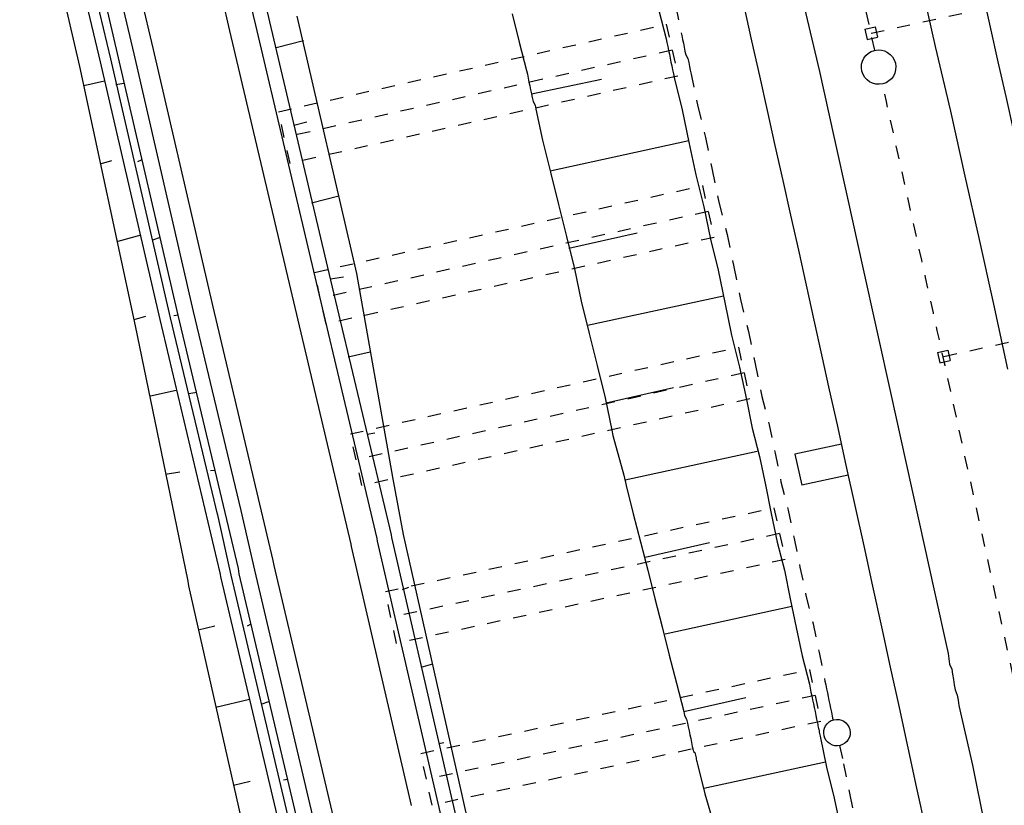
# Model space of a CAD drawing. Extents: x 447693 to 448165, y 439527 to 440695.
# Tile 83 of 88: x 447769 to 447806, y 440563 to 440593. Entities that reach past the tile are written whole.
import ezdxf

# ---------------------------------------------------------------- set-up
doc = ezdxf.new("R2010")
doc.units = 0
doc.header["$LTSCALE"] = 2
doc.header["$MEASUREMENT"] = 0
for name, pattern in [('ACAD_ISO03W100', [0.5, 0.25, -0.25]), ('ACAD_ISO05W100', [0.5, 0.25, -0.25]), ('PUNKTX2', [0.5, 0.25, -0.25])]:
    doc.linetypes.add(name, pattern=pattern)
for name, color, linetype in [('DB-Bahnachse', 7, 'CONTINUOUS'), ('DB-Boeschungen', 15, 'CONTINUOUS'), ('DB-Gleisachsen', 7, 'CONTINUOUS'), ('DB-HZV-Stützscheiben', 15, 'CONTINUOUS'), ('DB-Ingenieurbauwerke', 15, 'CONTINUOUS'), ('DB-Tiefenentwässerung', 15, 'CONTINUOUS'), ('DB-Wegböschungen', 15, 'CONTINUOUS'), ('DB-Wege', 15, 'CONTINUOUS')]:
    doc.layers.add(name, color=color, linetype=linetype)

msp = doc.modelspace()

# ---------------------------------------------------------------- linework, layer by layer
at = {"layer": 'DB-Bahnachse', "linetype": 'ACAD_ISO05W100'}
for major_axis, start_param, end_param in [((-966.825, 3968.939), 4.693947, 4.702926), ((-949.108, 3973.213), 4.695423, 4.69809), ((-966.059, 3969.125), 4.666677, 4.691192)]:
    msp.add_ellipse((443814.895, 439698.334), major_axis=major_axis, ratio=1, start_param=start_param, end_param=end_param, dxfattribs=at)
at = {"layer": 'DB-Bahnachse', "linetype": 'Continuous'}
msp.add_ellipse((447801.13, 440591.17), major_axis=(-0.46, 0.46), ratio=1, start_param=2.59508645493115, end_param=8.878271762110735, dxfattribs=at)
at = {"layer": 'DB-Boeschungen', "linetype": 'Continuous'}
for p, q in [((447792.842, 440593.307), (447793.114, 440592.24)), ((447787.302, 440593.181), (447787.574, 440592.114)), ((447787.574, 440592.114), (447787.846, 440591.047)), ((447793.114, 440592.24), (447793.144, 440592.093)), ((447793.144, 440592.093), (447793.175, 440591.946)), ((447793.175, 440591.946), (447793.205, 440591.799)), ((447793.205, 440591.799), (447793.235, 440591.653)), ((447793.235, 440591.653), (447793.266, 440591.506)), ((447793.266, 440591.506), (447793.296, 440591.359)), ((447787.846, 440591.047), (447787.877, 440590.9)), ((447793.296, 440591.359), (447793.327, 440591.212)), ((447793.327, 440591.212), (447793.357, 440591.065)), ((447793.357, 440591.065), (447793.388, 440590.918)), ((447787.877, 440590.9), (447787.907, 440590.753)), ((447787.907, 440590.753), (447787.938, 440590.606)), ((447788.029, 440590.166), (447790.673, 440590.713)), ((447793.388, 440590.918), (447793.418, 440590.771)), ((447793.418, 440590.771), (447793.72, 440589.557)), ((447787.938, 440590.606), (447787.968, 440590.459)), ((447787.968, 440590.459), (447787.998, 440590.313)), ((447787.998, 440590.313), (447788.029, 440590.166)), ((447788.029, 440590.166), (447788.059, 440590.019)), ((447788.059, 440590.019), (447788.09, 440589.872)), ((447788.09, 440589.872), (447788.169, 440589.735)), ((447788.169, 440589.735), (447788.199, 440589.588)), ((447788.199, 440589.588), (447788.443, 440588.413)), ((447793.72, 440589.557), (447793.974, 440588.333)), ((447788.443, 440588.413), (447788.745, 440587.199)), ((447793.964, 440588.382), (447788.735, 440587.248)), ((447793.974, 440588.333), (447794.227, 440587.109)), ((447788.745, 440587.199), (447789.048, 440585.985)), ((447794.227, 440587.109), (447794.53, 440585.895)), ((447789.048, 440585.985), (447789.35, 440584.772)), ((447794.53, 440585.895), (447794.783, 440584.671)), ((447789.35, 440584.772), (447789.653, 440583.558)), ((447789.441, 440584.331), (447792.026, 440584.917)), ((447794.783, 440584.671), (447795.076, 440583.506)), ((447789.653, 440583.558), (447789.906, 440582.334)), ((447795.076, 440583.506), (447795.329, 440582.282)), ((447795.279, 440582.527), (447790.148, 440581.414)), ((447789.906, 440582.334), (447790.209, 440581.12)), ((447795.329, 440582.282), (447795.583, 440581.058)), ((447790.209, 440581.12), (447790.511, 440579.906)), ((447795.583, 440581.058), (447795.885, 440579.845)), ((447790.511, 440579.906), (447790.814, 440578.692)), ((447795.885, 440579.845), (447796.139, 440578.62)), ((447790.854, 440578.496), (447793.39, 440579.072)), ((447790.814, 440578.692), (447791.067, 440577.468)), ((447796.139, 440578.62), (447796.362, 440577.543)), ((447791.067, 440577.468), (447791.108, 440577.272)), ((447791.108, 440577.272), (447791.52, 440575.775)), ((447796.362, 440577.543), (447796.634, 440576.476)), ((447796.544, 440576.662), (447791.561, 440575.579)), ((447796.634, 440576.476), (447796.857, 440575.399)), ((447791.52, 440575.775), (447791.601, 440575.383)), ((447796.857, 440575.399), (447797.08, 440574.322)), ((447791.601, 440575.383), (447791.873, 440574.316)), ((447791.873, 440574.316), (447792.145, 440573.249)), ((447797.08, 440574.322), (447797.303, 440573.245)), ((447792.145, 440573.249), (447792.417, 440572.182)), ((447792.316, 440572.672), (447794.754, 440573.228)), ((447797.303, 440573.245), (447797.575, 440572.178)), ((447792.417, 440572.182), (447792.689, 440571.115)), ((447797.575, 440572.178), (447797.798, 440571.101)), ((447792.689, 440571.115), (447792.961, 440570.048)), ((447797.798, 440571.101), (447798.021, 440570.024)), ((447797.859, 440570.807), (447793.071, 440569.764)), ((447792.961, 440570.048), (447793.233, 440568.981)), ((447798.021, 440570.024), (447798.245, 440568.947)), ((447793.233, 440568.981), (447793.505, 440567.914)), ((447798.245, 440568.947), (447798.517, 440567.88)), ((447793.505, 440567.914), (447793.778, 440566.847)), ((447798.517, 440567.88), (447798.547, 440567.733)), ((447798.547, 440567.733), (447798.577, 440567.586)), ((447793.778, 440566.847), (447796.118, 440567.383)), ((447798.577, 440567.586), (447798.608, 440567.439)), ((447798.608, 440567.439), (447798.638, 440567.292)), ((447798.638, 440567.292), (447798.669, 440567.145)), ((447798.669, 440567.145), (447798.699, 440566.998)), ((447798.699, 440566.998), (447798.73, 440566.851)), ((447798.73, 440566.851), (447798.76, 440566.704)), ((447793.778, 440566.847), (447793.808, 440566.7)), ((447793.808, 440566.7), (447793.887, 440566.563)), ((447793.887, 440566.563), (447793.918, 440566.416)), ((447798.76, 440566.704), (447798.79, 440566.558)), ((447798.79, 440566.558), (447798.821, 440566.411)), ((447793.918, 440566.416), (447793.948, 440566.27)), ((447793.948, 440566.27), (447793.979, 440566.123)), ((447793.979, 440566.123), (447794.009, 440565.976)), ((447798.821, 440566.411), (447798.831, 440566.362)), ((447798.831, 440566.362), (447798.841, 440566.313)), ((447798.841, 440566.313), (447798.851, 440566.264)), ((447798.851, 440566.264), (447798.861, 440566.215)), ((447798.861, 440566.215), (447798.872, 440566.166)), ((447798.872, 440566.166), (447798.882, 440566.117)), ((447798.882, 440566.117), (447798.892, 440566.068)), ((447794.009, 440565.976), (447794.039, 440565.829)), ((447794.039, 440565.829), (447794.07, 440565.682)), ((447798.892, 440566.068), (447798.902, 440566.019)), ((447798.902, 440566.019), (447798.912, 440565.97)), ((447798.912, 440565.97), (447798.922, 440565.921)), ((447798.922, 440565.921), (447799.166, 440564.746)), ((447794.07, 440565.682), (447794.1, 440565.535)), ((447794.1, 440565.535), (447794.131, 440565.388)), ((447794.131, 440565.388), (447794.141, 440565.339)), ((447794.141, 440565.339), (447794.2, 440565.3)), ((447794.2, 440565.3), (447794.21, 440565.251)), ((447794.21, 440565.251), (447794.22, 440565.203)), ((447794.22, 440565.203), (447794.23, 440565.154)), ((447794.23, 440565.154), (447794.24, 440565.105)), ((447794.24, 440565.105), (447794.251, 440565.056)), ((447794.251, 440565.056), (447794.261, 440565.007)), ((447794.261, 440565.007), (447794.271, 440564.958)), ((447794.271, 440564.958), (447794.281, 440564.909)), ((447794.281, 440564.909), (447794.573, 440563.744)), ((447799.125, 440564.942), (447794.533, 440563.94)), ((447799.166, 440564.746), (447799.458, 440563.581)), ((447794.573, 440563.744), (447794.915, 440562.589)), ((447799.458, 440563.581), (447799.701, 440562.406))]:
    msp.add_line(p, q, dxfattribs=at)
at = {"layer": 'DB-Gleisachsen', "linetype": 'Continuous'}
for p, q in [((447802.72, 440594.389), (447803.26, 440591.943)), ((447798.315, 440593.438), (447798.903, 440591)), ((447803.26, 440591.943), (447803.848, 440589.505)), ((447798.903, 440591), (447799.443, 440588.554)), ((447803.848, 440589.505), (447804.387, 440587.059)), ((447799.443, 440588.554), (447799.982, 440586.108)), ((447804.387, 440587.059), (447804.919, 440584.663)), ((447799.982, 440586.108), (447800.521, 440583.663)), ((447804.919, 440584.663), (447805.458, 440582.217)), ((447800.521, 440583.663), (447801.06, 440581.217)), ((447805.458, 440582.217), (447805.997, 440579.771)), ((447801.06, 440581.217), (447801.599, 440578.771)), ((447801.599, 440578.771), (447802.138, 440576.325)), ((447802.138, 440576.325), (447802.67, 440573.929)), ((447802.67, 440573.929), (447803.209, 440571.483)), ((447803.209, 440571.483), (447803.748, 440569.037)), ((447803.748, 440569.037), (447803.779, 440568.84)), ((447803.779, 440568.84), (447803.81, 440568.642)), ((447803.81, 440568.642), (447803.891, 440568.452)), ((447803.891, 440568.452), (447803.922, 440568.255)), ((447803.922, 440568.255), (447803.954, 440568.057)), ((447803.954, 440568.057), (447803.985, 440567.86)), ((447803.985, 440567.86), (447804.016, 440567.662)), ((447804.016, 440567.662), (447804.097, 440567.473)), ((447804.097, 440567.473), (447804.128, 440567.275)), ((447804.128, 440567.275), (447804.159, 440567.078)), ((447804.159, 440567.078), (447804.667, 440564.829)), ((447804.667, 440564.829), (447805.126, 440562.573))]:
    msp.add_line(p, q, dxfattribs=at)
at = {"layer": 'DB-HZV-Stützscheiben', "linetype": 'PUNKTX2'}
for p, q in [((447778.486, 440589.487), (447793.12, 440592.784)), ((447793.12, 440592.784), (447793.557, 440590.832)), ((447793.557, 440590.832), (447778.925, 440587.536)), ((447778.925, 440587.536), (447778.486, 440589.487)), ((447779.844, 440583.421), (447794.482, 440586.696)), ((447794.482, 440586.696), (447794.919, 440584.744)), ((447794.919, 440584.744), (447780.281, 440581.47)), ((447780.281, 440581.47), (447779.844, 440583.421)), ((447781.199, 440577.327), (447795.841, 440580.602)), ((447795.841, 440580.602), (447796.271, 440578.649)), ((447796.271, 440578.649), (447781.636, 440575.375)), ((447781.636, 440575.375), (447781.199, 440577.327)), ((447782.519, 440571.377), (447797.178, 440574.539)), ((447797.178, 440574.539), (447797.608, 440572.586)), ((447797.608, 440572.586), (447782.941, 440569.422)), ((447782.941, 440569.422), (447782.519, 440571.377)), ((447783.858, 440565.269), (447798.52, 440568.431)), ((447798.52, 440568.431), (447798.944, 440566.477)), ((447798.944, 440566.477), (447784.281, 440563.314)), ((447784.281, 440563.314), (447783.858, 440565.269))]:
    msp.add_line(p, q, dxfattribs=at)
at = {"layer": 'DB-HZV-Stützscheiben', "linetype": 'ACAD_ISO05W100'}
for p, q in [((447793.339, 440591.808), (447778.705, 440588.511)), ((447794.701, 440585.72), (447780.062, 440582.446)), ((447796.056, 440579.626), (447781.418, 440576.351)), ((447797.393, 440573.562), (447782.73, 440570.4)), ((447801.184, 440570.535), (447801.184, 440570.535)), ((447798.732, 440567.454), (447784.069, 440564.292))]:
    msp.add_line(p, q, dxfattribs=at)
at = {"layer": 'DB-Ingenieurbauwerke', "linetype": 'ACAD_ISO03W100'}
for p, q in [((447800.847, 440592.445), (447807.279, 440593.862)), ((447803.589, 440580.249), (447809.962, 440581.654))]:
    msp.add_line(p, q, dxfattribs=at)
at = {"layer": 'DB-Ingenieurbauwerke', "linetype": 'Continuous'}
for p, q in [((447800.607, 440592.595), (447800.997, 440592.684)), ((447800.607, 440592.595), (447800.697, 440592.205)), ((447800.997, 440592.684), (447801.087, 440592.295)), ((447800.697, 440592.205), (447801.087, 440592.295)), ((447803.349, 440580.399), (447803.739, 440580.489)), ((447803.349, 440580.399), (447803.439, 440580.009)), ((447803.739, 440580.489), (447803.829, 440580.099)), ((447803.439, 440580.009), (447803.829, 440580.099)), ((447799.729, 440576.945), (447797.971, 440576.561)), ((447797.971, 440576.561), (447798.227, 440575.389)), ((447799.985, 440575.772), (447798.227, 440575.389))]:
    msp.add_line(p, q, dxfattribs=at)
for major_axis, start_param, end_param in [((-967.675, 3973.312), 4.690695, 4.711684), ((-965.761, 3964.618), 4.690646, 4.711811), ((-966.31, 3964.484), 4.66603, 4.690508)]:
    msp.add_ellipse((443814.895, 439698.334), major_axis=major_axis, ratio=1, start_param=start_param, end_param=end_param, dxfattribs=at)
at = {"layer": 'DB-Tiefenentwässerung', "linetype": 'ACAD_ISO03W100'}
for p, q in [((447793.478, 440593.439), (447793.701, 440592.362)), ((447793.701, 440592.362), (447793.732, 440592.215)), ((447793.732, 440592.215), (447793.762, 440592.068)), ((447793.762, 440592.068), (447793.793, 440591.921)), ((447793.793, 440591.921), (447793.823, 440591.774)), ((447793.823, 440591.774), (447793.853, 440591.627)), ((447793.853, 440591.627), (447793.933, 440591.491)), ((447793.933, 440591.491), (447793.963, 440591.344)), ((447793.963, 440591.344), (447793.994, 440591.197)), ((447793.994, 440591.197), (447794.024, 440591.05)), ((447794.024, 440591.05), (447794.054, 440590.903)), ((447794.054, 440590.903), (447794.308, 440589.679)), ((447794.308, 440589.679), (447794.6, 440588.514)), ((447794.6, 440588.514), (447794.854, 440587.29)), ((447794.854, 440587.29), (447795.107, 440586.066)), ((447795.107, 440586.066), (447795.41, 440584.852)), ((447795.41, 440584.852), (447795.663, 440583.628)), ((447795.663, 440583.628), (447795.917, 440582.404)), ((447795.917, 440582.404), (447796.219, 440581.19)), ((447796.219, 440581.19), (447796.473, 440579.966)), ((447796.473, 440579.966), (447796.726, 440578.742)), ((447796.726, 440578.742), (447796.998, 440577.675)), ((447796.998, 440577.675), (447797.221, 440576.598)), ((447797.221, 440576.598), (447797.445, 440575.521)), ((447797.445, 440575.521), (447797.717, 440574.454)), ((447797.717, 440574.454), (447797.94, 440573.377)), ((447797.94, 440573.377), (447798.163, 440572.3)), ((447798.163, 440572.3), (447798.386, 440571.222)), ((447798.386, 440571.222), (447798.658, 440570.155)), ((447798.658, 440570.155), (447798.881, 440569.078)), ((447798.881, 440569.078), (447799.104, 440568.001)), ((447799.104, 440568.001), (447799.135, 440567.854)), ((447799.135, 440567.854), (447799.165, 440567.707)), ((447799.165, 440567.707), (447799.195, 440567.561)), ((447799.195, 440567.561), (447799.226, 440567.414)), ((447799.226, 440567.414), (447799.256, 440567.267)), ((447799.256, 440567.267), (447799.287, 440567.12)), ((447799.287, 440567.12), (447799.317, 440566.973)), ((447799.317, 440566.973), (447799.347, 440566.826)), ((447799.347, 440566.826), (447799.378, 440566.679)), ((447799.378, 440566.679), (447799.408, 440566.532)), ((447799.408, 440566.532), (447799.409, 440566.53)), ((447799.66, 440565.563), (447799.802, 440564.878)), ((447799.802, 440564.878), (447800.045, 440563.703)), ((447800.045, 440563.703), (447800.289, 440562.528))]:
    msp.add_line(p, q, dxfattribs=at)
at = {"layer": 'DB-Tiefenentwässerung', "linetype": 'Continuous'}
msp.add_ellipse((447799.559, 440566.053), major_axis=(-0.354, 0.354), ratio=1, start_param=2.595086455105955, end_param=8.878271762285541, dxfattribs=at)
at = {"layer": 'DB-Wegböschungen', "linetype": 'Continuous'}
for p, q in [((447775.904, 440602.602), (447778.15, 440592.883)), ((447769.456, 440601.126), (447771.759, 440591.366)), ((447769.851, 440601.189), (447772.146, 440591.478)), ((447770.139, 440601.285), (447772.442, 440591.525)), ((447768.723, 440600.96), (447770.976, 440591.192)), ((447778.15, 440592.883), (447780.453, 440583.123)), ((447779.18, 440593.097), (447781.425, 440583.378)), ((447778.405, 440591.911), (447779.427, 440592.174)), ((447771.759, 440591.366), (447774.005, 440581.648)), ((447772.146, 440591.478), (447774.4, 440581.71)), ((447772.442, 440591.525), (447774.688, 440581.807)), ((447770.976, 440591.192), (447773.082, 440581.401)), ((447771.925, 440590.633), (447771.143, 440590.459)), ((447772.648, 440590.545), (447772.352, 440590.498)), ((447779.071, 440588.979), (447779.558, 440589.107)), ((447773.306, 440587.663), (447773.166, 440587.59)), ((447771.809, 440587.527), (447772.196, 440587.639)), ((447779.738, 440586.048), (447780.759, 440586.31)), ((447773.299, 440584.827), (447772.426, 440584.587)), ((447774.022, 440584.739), (447773.733, 440584.642)), ((447780.445, 440583.173), (447780.939, 440583.251)), ((447781.425, 440583.378), (447782.792, 440575.698)), ((447780.453, 440583.123), (447782.733, 440573.512)), ((447773.043, 440581.648), (447773.479, 440581.767)), ((447774.4, 440581.71), (447776.187, 440574.248)), ((447774.688, 440581.807), (447774.54, 440581.783)), ((447774.688, 440581.807), (447776.96, 440572.244)), ((447773.082, 440581.401), (447775.052, 440571.826)), ((447774.005, 440581.648), (447776.276, 440572.085)), ((447781.112, 440580.241), (447781.943, 440580.423)), ((447774.632, 440578.963), (447773.652, 440578.757)), ((447775.404, 440578.883), (447775.107, 440578.836)), ((447781.827, 440577.317), (447782.124, 440577.364)), ((447774.219, 440575.81), (447774.763, 440575.896)), ((447776.07, 440575.951), (447775.922, 440575.927)), ((447782.792, 440575.698), (447783.185, 440573.532)), ((447776.17, 440574.322), (447776.695, 440572)), ((447782.733, 440573.512), (447782.748, 440573.413)), ((447782.748, 440573.413), (447785.002, 440563.645)), ((447783.185, 440573.532), (447785.389, 440563.757)), ((447776.276, 440572.085), (447776.308, 440571.888)), ((447776.96, 440572.244), (447776.991, 440572.047)), ((447775.049, 440571.841), (447775.089, 440571.594)), ((447776.308, 440571.888), (447778.603, 440562.177)), ((447776.695, 440572), (447778.998, 440562.24)), ((447776.991, 440572.047), (447779.286, 440562.336)), ((447775.089, 440571.594), (447777.285, 440561.867)), ((447783.16, 440571.453), (447783.399, 440571.541)), ((447775.453, 440569.93), (447776.087, 440570.081)), ((447777.444, 440570.144), (447777.304, 440570.071)), ((447783.875, 440568.529), (447784.312, 440568.649)), ((447777.388, 440567.3), (447776.119, 440566.998)), ((447778.11, 440567.212), (447777.822, 440567.116)), ((447784.534, 440565.646), (447784.731, 440565.678)), ((447778.826, 440564.288), (447778.678, 440564.264)), ((447776.785, 440564.066), (447777.419, 440564.217)), ((447785.002, 440563.645), (447787.297, 440553.934)), ((447785.389, 440563.757), (447787.594, 440553.981))]:
    msp.add_line(p, q, dxfattribs=at)
at = {"layer": 'DB-Wege', "linetype": 'Continuous'}
for p, q in [((447774.389, 440602.261), (447776.635, 440592.543)), ((447775.369, 440602.467), (447777.615, 440592.748)), ((447770.724, 440601.428), (447773.027, 440591.668)), ((447771.457, 440601.595), (447773.76, 440591.835)), ((447776.635, 440592.543), (447778.938, 440582.783)), ((447777.615, 440592.748), (447779.91, 440583.038)), ((447773.76, 440591.835), (447776.006, 440582.116)), ((447773.027, 440591.668), (447775.273, 440581.95)), ((447779.91, 440583.038), (447782.197, 440573.376)), ((447778.938, 440582.783), (447781.217, 440573.171)), ((447776.006, 440582.116), (447778.278, 440572.554)), ((447775.273, 440581.95), (447777.069, 440574.438)), ((447777.069, 440574.438), (447777.576, 440572.19)), ((447781.217, 440573.171), (447781.233, 440573.072)), ((447782.197, 440573.376), (447782.213, 440573.277)), ((447782.213, 440573.277), (447784.459, 440563.559)), ((447781.233, 440573.072), (447783.487, 440563.304)), ((447778.278, 440572.554), (447778.309, 440572.356)), ((447777.576, 440572.19), (447779.871, 440562.479)), ((447778.309, 440572.356), (447780.604, 440562.646)), ((447784.459, 440563.559), (447786.762, 440553.799))]:
    msp.add_line(p, q, dxfattribs=at)

doc.saveas('drawing.dxf')
